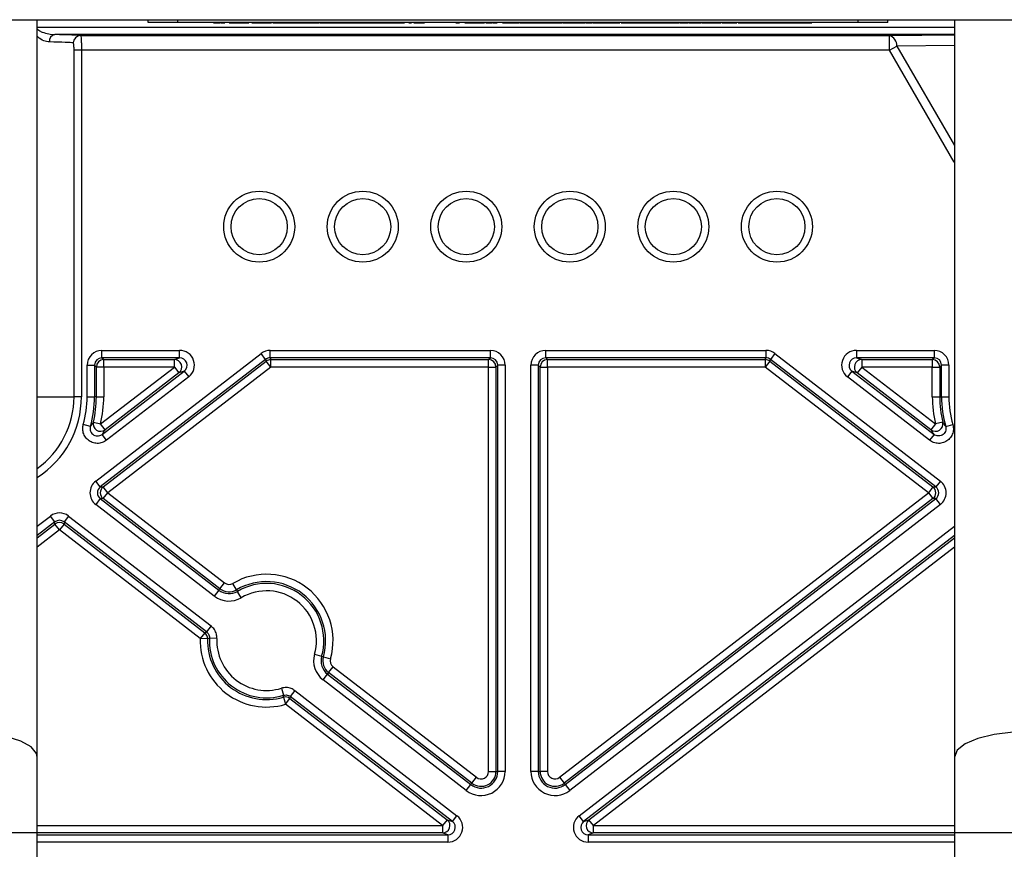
# Model space of a CAD drawing. Header units: millimetres. Extents: x 5 to 418, y 2 to 292.
# Tile 44 of 47: x 329 to 355, y 127 to 150. Entities that reach past the tile are written whole.
import ezdxf

# ---------------------------------------------------------------- set-up
doc = ezdxf.new("R2010")
doc.units = ezdxf.units.MM

msp = doc.modelspace()

# ---------------------------------------------------------------- linework, layer by layer
at = {"color": 7, "linetype": 'Continuous', "lineweight": 25}
for p, q in [((312.5637, 149.8215), (371.7637, 149.8215)), ((329.1637, 129.8736), (329.1637, 149.8215)), ((332.1637, 149.7415), (332.1637, 149.8215)), ((332.9637, 149.7415), (332.1637, 149.7415)), ((332.9637, 149.7415), (332.9637, 149.8215)), ((351.3637, 149.7415), (332.9637, 149.7415)), ((333.9278, 149.7375), (333.9278, 149.7415)), ((333.9278, 149.7375), (333.9598, 149.7375)), ((333.9598, 149.7375), (333.9598, 149.7415)), ((334.0278, 149.7375), (334.0278, 149.7415)), ((334.117, 149.7375), (334.117, 149.7415)), ((334.1329, 149.7375), (334.1329, 149.7415)), ((334.1329, 149.7375), (334.2355, 149.7375)), ((334.2355, 149.7375), (334.2355, 149.7415)), ((334.3483, 149.7375), (334.3483, 149.7415)), ((334.3483, 149.7375), (334.4509, 149.7375)), ((334.4509, 149.7375), (334.4509, 149.7415)), ((334.4816, 149.7375), (334.4816, 149.7415)), ((334.6903, 149.7375), (334.6903, 149.7415)), ((334.8816, 149.7375), (334.8816, 149.7415)), ((334.9637, 149.7375), (334.9637, 149.7415)), ((334.9642, 149.7375), (334.9642, 149.7415)), ((334.9669, 149.7375), (334.9669, 149.7415)), ((335.2214, 149.7375), (335.2214, 149.7415)), ((335.497, 149.7375), (335.497, 149.7415)), ((335.5369, 149.7375), (335.5369, 149.7415)), ((335.5369, 149.7375), (335.8446, 149.7375)), ((335.8446, 149.7375), (335.8446, 149.7415)), ((335.8446, 149.7375), (335.9574, 149.7375)), ((335.9574, 149.7375), (335.9574, 149.7415)), ((335.9574, 149.7375), (336.264, 149.7375)), ((336.264, 149.7375), (336.264, 149.7415)), ((336.264, 149.7375), (336.4892, 149.7375)), ((336.4892, 149.7375), (336.4892, 149.7415)), ((336.4892, 149.7375), (336.5739, 149.7375)), ((336.5739, 149.7375), (336.5739, 149.7415)), ((336.5739, 149.7375), (336.6114, 149.7375)), ((336.6114, 149.7375), (336.6114, 149.7415)), ((336.6114, 149.7375), (336.6435, 149.7375)), ((336.6435, 149.7375), (336.6435, 149.7415)), ((336.7114, 149.7375), (336.7114, 149.7415)), ((336.8007, 149.7375), (336.8007, 149.7415)), ((336.8165, 149.7375), (336.8165, 149.7415)), ((336.8165, 149.7375), (336.9191, 149.7375)), ((336.9191, 149.7375), (336.9191, 149.7415)), ((337.015, 149.7375), (337.015, 149.7415)), ((337.015, 149.7375), (337.0319, 149.7375)), ((337.0319, 149.7375), (337.0319, 149.7415)), ((337.0319, 149.7375), (337.1345, 149.7375)), ((337.1345, 149.7375), (337.1345, 149.7415)), ((337.1653, 149.7375), (337.1653, 149.7415)), ((337.3739, 149.7375), (337.3739, 149.7415)), ((337.555, 149.7375), (337.5688, 149.7375)), ((337.5653, 149.7375), (337.5653, 149.7415)), ((337.5688, 149.7375), (337.5688, 149.7415)), ((337.5688, 149.7375), (337.6714, 149.7375)), ((337.6473, 149.7375), (337.6473, 149.7415)), ((337.6714, 149.7375), (337.6999, 149.7375)), ((337.8907, 149.7375), (337.8907, 149.7415)), ((338.0303, 149.7375), (338.0473, 149.7375)), ((338.0473, 149.7375), (338.0473, 149.7415)), ((338.0473, 149.7375), (338.1499, 149.7375)), ((338.1499, 149.7375), (338.1499, 149.7415)), ((338.1499, 149.7375), (338.1693, 149.7375)), ((338.1693, 149.7375), (338.1693, 149.7415)), ((338.1693, 149.7375), (338.4566, 149.7375)), ((338.4566, 149.7375), (338.4566, 149.7415)), ((338.4566, 149.7375), (338.5739, 149.7375)), ((338.5739, 149.7375), (338.5739, 149.7415)), ((338.5806, 149.7375), (338.5806, 149.7415)), ((338.8371, 149.7375), (338.8371, 149.7415)), ((339.0157, 149.7375), (339.0157, 149.7415)), ((339.0935, 149.7375), (339.0935, 149.7415)), ((339.2098, 149.7375), (339.2098, 149.7415)), ((339.2098, 149.7375), (339.2799, 149.7375)), ((339.3499, 149.7375), (339.3499, 149.7415)), ((339.3499, 149.7375), (339.4524, 149.7375)), ((339.4524, 149.7375), (339.4524, 149.7415)), ((339.6371, 149.7375), (339.6371, 149.7415)), ((340.4781, 149.7375), (340.4781, 149.7415)), ((340.4781, 149.7375), (340.5806, 149.7375)), ((340.5806, 149.7375), (340.5806, 149.7415)), ((340.7242, 149.7375), (340.7242, 149.7415)), ((340.7247, 149.7375), (340.7247, 149.7415)), ((340.7274, 149.7375), (340.7274, 149.7415)), ((340.9819, 149.7375), (340.9819, 149.7415)), ((341.2576, 149.7375), (341.2576, 149.7415)), ((341.2883, 149.7375), (341.2883, 149.7415)), ((341.2883, 149.7375), (341.3204, 149.7375)), ((341.3204, 149.7375), (341.3204, 149.7415)), ((341.3883, 149.7375), (341.3883, 149.7415)), ((341.4776, 149.7375), (341.4776, 149.7415)), ((341.4935, 149.7375), (341.4935, 149.7415)), ((341.4935, 149.7375), (341.596, 149.7375)), ((341.596, 149.7375), (341.596, 149.7415)), ((341.7396, 149.7375), (341.7396, 149.7415)), ((341.7396, 149.7375), (341.8422, 149.7375)), ((341.8422, 149.7375), (341.8422, 149.7415)), ((342.0199, 149.7375), (342.0199, 149.7415)), ((342.2056, 149.7375), (342.2056, 149.7415)), ((342.2114, 149.7375), (342.2114, 149.7415)), ((342.2182, 149.7375), (342.3073, 149.7375)), ((342.3073, 149.7375), (342.3073, 149.7415)), ((342.3073, 149.7375), (342.338, 149.7375)), ((342.3242, 149.7375), (342.3242, 149.7415)), ((342.5532, 149.7375), (342.5532, 149.7415)), ((342.796, 149.7375), (342.796, 149.7415)), ((342.8781, 149.7375), (342.8781, 149.7415)), ((343.1071, 149.7375), (343.1071, 149.7415)), ((343.3097, 149.7375), (343.3598, 149.7375)), ((343.3499, 149.7375), (343.3499, 149.7415)), ((343.3739, 149.7375), (343.3739, 149.7415)), ((343.3739, 149.7375), (343.4305, 149.7375)), ((343.4319, 149.7375), (343.4319, 149.7415)), ((343.4324, 149.7375), (343.4324, 149.7415)), ((343.4351, 149.7375), (343.4351, 149.7415)), ((343.6896, 149.7375), (343.6896, 149.7415)), ((343.9653, 149.7375), (343.9653, 149.7415)), ((343.9893, 149.7375), (343.9893, 149.7415)), ((343.996, 149.7375), (343.996, 149.7415)), ((343.996, 149.7375), (344.0281, 149.7375)), ((344.0281, 149.7375), (344.0281, 149.7415)), ((344.096, 149.7375), (344.096, 149.7415)), ((344.1853, 149.7375), (344.1853, 149.7415)), ((344.2012, 149.7375), (344.2012, 149.7415)), ((344.2012, 149.7375), (344.3037, 149.7375)), ((344.3037, 149.7375), (344.3037, 149.7415)), ((344.4165, 149.7375), (344.4165, 149.7415)), ((344.6661, 149.7375), (344.6661, 149.7415)), ((344.8165, 149.7375), (344.8165, 149.7415)), ((344.8165, 149.7375), (344.9191, 149.7375)), ((344.9191, 149.7375), (344.9191, 149.7415)), ((345.0765, 149.7375), (345.0765, 149.7415)), ((345.1278, 149.7375), (345.1278, 149.7415)), ((345.2001, 149.7375), (345.2001, 149.7415)), ((345.3124, 149.7375), (345.3329, 149.7375)), ((345.3329, 149.7375), (345.3329, 149.7415)), ((345.3329, 149.7375), (345.4047, 149.7375)), ((345.3768, 149.7375), (345.3768, 149.7415)), ((345.4047, 149.7375), (345.415, 149.7375)), ((345.6393, 149.7375), (345.6393, 149.7415)), ((345.8691, 149.7375), (345.8691, 149.7415)), ((345.8794, 149.7375), (345.8794, 149.7415)), ((345.9858, 149.7375), (345.9858, 149.7415)), ((345.9858, 149.7375), (346.0883, 149.7375)), ((346.0883, 149.7375), (346.0883, 149.7415)), ((346.2055, 149.7375), (346.2055, 149.7415)), ((346.297, 149.7375), (346.338, 149.7375)), ((346.355, 149.7375), (346.355, 149.7415)), ((346.355, 149.7375), (346.4576, 149.7375)), ((346.4576, 149.7375), (346.4576, 149.7415)), ((346.5273, 149.7375), (346.5273, 149.7415)), ((346.5432, 149.7375), (346.5432, 149.7415)), ((346.5432, 149.7375), (346.6012, 149.7375)), ((346.6012, 149.7375), (346.6012, 149.7415)), ((346.6012, 149.7375), (346.7037, 149.7375)), ((346.7037, 149.7375), (346.7037, 149.7415)), ((346.7858, 149.7375), (346.7858, 149.7415)), ((346.858, 149.7375), (346.858, 149.7415)), ((346.8883, 149.7375), (346.8919, 149.7375)), ((346.9909, 149.7375), (346.9909, 149.7415)), ((346.9909, 149.7375), (347.0627, 149.7375)), ((347.0627, 149.7375), (347.0627, 149.7415)), ((347.0696, 149.7375), (347.0696, 149.7415)), ((347.0696, 149.7375), (347.1056, 149.7375)), ((347.1242, 149.7375), (347.1242, 149.7415)), ((347.1242, 149.7375), (347.2268, 149.7375)), ((347.2268, 149.7375), (347.2268, 149.7415)), ((347.2576, 149.7375), (347.2576, 149.7415)), ((347.4662, 149.7375), (347.4662, 149.7415)), ((347.6576, 149.7375), (347.6576, 149.7415)), ((347.6883, 149.7375), (347.6883, 149.7415)), ((347.6883, 149.7375), (347.7204, 149.7375)), ((347.7204, 149.7375), (347.7204, 149.7415)), ((347.7883, 149.7375), (347.7883, 149.7415)), ((347.8776, 149.7375), (347.8776, 149.7415)), ((347.8935, 149.7375), (347.8935, 149.7415)), ((347.8935, 149.7375), (347.996, 149.7375)), ((347.996, 149.7375), (347.996, 149.7415)), ((348.1089, 149.7375), (348.1089, 149.7415)), ((348.1093, 149.7375), (348.1093, 149.7415)), ((348.1121, 149.7375), (348.1121, 149.7415)), ((348.3665, 149.7375), (348.3665, 149.7415)), ((348.6422, 149.7375), (348.6422, 149.7415)), ((348.7242, 149.7375), (348.7242, 149.7415)), ((348.9738, 149.7375), (348.9738, 149.7415)), ((349.1242, 149.7375), (349.1242, 149.7415)), ((349.1242, 149.7375), (349.2268, 149.7375)), ((349.2268, 149.7375), (349.2268, 149.7415)), ((349.235, 149.7375), (349.235, 149.7415)), ((349.2509, 149.7375), (349.2509, 149.7415)), ((349.2509, 149.7375), (349.3534, 149.7375)), ((349.3499, 149.7375), (349.3499, 149.7415)), ((349.7294, 149.7375), (349.7294, 149.7415)), ((350.1089, 149.7375), (350.1089, 149.7415)), ((350.1124, 149.7375), (350.1124, 149.7415)), ((351.3637, 149.7415), (351.3637, 149.8215)), ((352.1637, 149.7415), (351.3637, 149.7415)), ((352.1637, 149.7415), (352.1637, 149.8215)), ((353.9637, 149.8215), (353.9637, 129.8736)), ((329.1637, 149.618), (353.9637, 149.618)), ((353.9637, 149.4181), (329.6331, 149.4181)), ((330.3333, 149.3934), (352.2092, 149.3934)), ((352.2092, 149.3934), (353.9637, 149.4121)), ((352.2092, 148.9935), (352.2092, 149.3934)), ((353.9637, 149.1248), (352.4079, 149.1082)), ((330.356, 148.9935), (330.1566, 148.9935)), ((330.1566, 139.6215), (330.1566, 148.9935)), ((330.356, 148.9935), (330.356, 139.6215)), ((352.2092, 148.9935), (330.356, 148.9935)), ((352.2092, 148.9935), (352.4079, 149.1082)), ((353.9588, 145.9631), (352.2092, 148.9935)), ((352.4079, 149.1082), (353.9637, 146.4135)), ((353.9588, 145.9631), (353.9637, 145.9637)), ((330.9112, 140.8739), (333.0128, 140.8739)), ((330.9112, 140.6739), (330.9112, 140.8739)), ((333.0128, 140.6739), (333.0128, 140.8739)), ((335.4595, 140.8739), (341.4161, 140.8739)), ((335.4595, 140.6739), (335.4595, 140.8739)), ((341.4161, 140.6739), (341.4161, 140.8739)), ((342.9112, 140.8739), (348.8678, 140.8739)), ((342.9112, 140.6739), (342.9112, 140.8739)), ((348.8678, 140.8739), (348.8678, 140.6739)), ((351.3145, 140.8739), (353.4161, 140.8739)), ((351.3145, 140.8739), (351.3145, 140.6739)), ((353.4161, 140.8739), (353.4161, 140.6739)), ((330.7427, 137.3381), (335.2152, 140.7905)), ((335.3374, 140.6322), (330.8649, 137.1798)), ((333.0128, 140.6739), (330.9112, 140.6739)), ((330.9112, 140.6739), (330.9602, 140.6249)), ((330.9602, 140.6249), (332.8691, 140.6249)), ((330.9602, 140.4249), (330.9602, 140.6249)), ((332.8691, 140.6249), (333.0128, 140.6739)), ((332.8691, 140.4249), (332.8691, 140.6249)), ((335.3374, 140.6322), (335.2152, 140.7905)), ((335.3541, 140.5832), (335.3374, 140.6322)), ((341.4161, 140.6739), (335.4595, 140.6739)), ((335.4595, 140.6739), (335.4763, 140.6249)), ((335.4763, 140.6249), (341.3671, 140.6249)), ((335.4763, 140.4249), (335.4763, 140.6249)), ((341.3671, 140.6249), (341.4161, 140.6739)), ((341.3671, 140.4249), (341.3671, 140.6249)), ((348.8678, 140.6739), (342.9112, 140.6739)), ((342.9112, 140.6739), (342.9602, 140.6249)), ((342.9602, 140.6249), (348.8511, 140.6249)), ((342.9602, 140.4249), (342.9602, 140.6249)), ((348.8511, 140.6249), (348.8678, 140.6739)), ((348.8511, 140.6249), (348.8511, 140.4249)), ((348.99, 140.6322), (348.9733, 140.5832)), ((349.1122, 140.7905), (348.99, 140.6322)), ((353.4625, 137.1798), (348.99, 140.6322)), ((349.1122, 140.7905), (353.5847, 137.3381)), ((353.4161, 140.6739), (351.3145, 140.6739)), ((351.3145, 140.6739), (351.4582, 140.6249)), ((351.4582, 140.6249), (353.3671, 140.6249)), ((351.4582, 140.6249), (351.4582, 140.4249)), ((353.3671, 140.6249), (353.4161, 140.6739)), ((353.3671, 140.6249), (353.3671, 140.4249)), ((330.5113, 139.6215), (330.5113, 140.4739)), ((330.5113, 140.4739), (330.7112, 140.4739)), ((330.7112, 140.4739), (330.7112, 139.6215)), ((330.7602, 140.4249), (330.7112, 140.4739)), ((330.7602, 139.6215), (330.7602, 140.4249)), ((330.9602, 140.4249), (330.7602, 140.4249)), ((330.8742, 138.885), (332.8691, 140.4249)), ((330.945, 137.1798), (335.3541, 140.5832)), ((330.9602, 140.4249), (330.9602, 139.6215)), ((332.8691, 140.4249), (330.9602, 140.4249)), ((335.4763, 140.4249), (331.0672, 137.0215)), ((332.8691, 140.4249), (332.9913, 140.2666)), ((335.4763, 140.4249), (335.3541, 140.5832)), ((341.3671, 140.4249), (335.4763, 140.4249)), ((341.3671, 140.4249), (341.5671, 140.4249)), ((341.3671, 129.4848), (341.3671, 140.4249)), ((341.6161, 140.4739), (341.5671, 140.4249)), ((341.5671, 140.4249), (341.5671, 129.4848)), ((341.8161, 140.4739), (341.6161, 140.4739)), ((341.6161, 129.4848), (341.6161, 140.4739)), ((341.8161, 140.4739), (341.8161, 129.4848)), ((342.5113, 129.4848), (342.5113, 140.4739)), ((342.7112, 140.4739), (342.5113, 140.4739)), ((342.7112, 140.4739), (342.7112, 129.4848)), ((342.7602, 140.4249), (342.7112, 140.4739)), ((342.7602, 129.4848), (342.7602, 140.4249)), ((342.7602, 140.4249), (342.9602, 140.4249)), ((342.9602, 140.4249), (342.9602, 129.4848)), ((348.8511, 140.4249), (342.9602, 140.4249)), ((348.9733, 140.5832), (348.8511, 140.4249)), ((353.2601, 137.0215), (348.8511, 140.4249)), ((348.9733, 140.5832), (353.3823, 137.1798)), ((351.4582, 140.4249), (351.336, 140.2666)), ((351.4582, 140.4249), (353.4531, 138.885)), ((353.3671, 140.4249), (351.4582, 140.4249)), ((353.3671, 140.4249), (353.5671, 140.4249)), ((353.3671, 139.6215), (353.3671, 140.4249)), ((353.6161, 140.4739), (353.5671, 140.4249)), ((353.5671, 140.4249), (353.5671, 139.6215)), ((353.8161, 140.4739), (353.6161, 140.4739)), ((353.6161, 139.6215), (353.6161, 140.4739)), ((353.8161, 140.4739), (353.8161, 139.6215)), ((330.9128, 138.6003), (333.135, 140.3156)), ((332.9913, 140.2666), (330.9964, 138.7267)), ((333.2572, 140.1574), (331.035, 138.442)), ((333.135, 140.3156), (332.9913, 140.2666)), ((333.135, 140.3156), (333.2572, 140.1574)), ((351.1924, 140.3156), (351.0702, 140.1574)), ((353.2923, 138.442), (351.0702, 140.1574)), ((351.1924, 140.3156), (353.4145, 138.6003)), ((351.336, 140.2666), (351.1924, 140.3156)), ((353.3309, 138.7267), (351.336, 140.2666)), ((329.1637, 139.6215), (330.1566, 139.6215)), ((330.356, 139.6215), (330.1566, 139.6215)), ((330.5113, 139.6215), (330.7112, 139.6215)), ((330.7602, 139.6215), (330.7112, 139.6215)), ((330.7602, 139.6215), (330.9602, 139.6215)), ((353.3671, 139.6215), (353.5671, 139.6215)), ((353.5671, 139.6215), (353.6161, 139.6215)), ((353.6161, 139.6215), (353.8161, 139.6215)), ((330.5983, 138.8134), (330.406, 138.8682)), ((330.6796, 138.9311), (330.8742, 138.885)), ((330.9964, 138.7267), (330.8742, 138.885)), ((353.4531, 138.885), (353.3309, 138.7267)), ((353.6477, 138.9311), (353.4531, 138.885)), ((353.729, 138.8134), (353.9213, 138.8682)), ((331.035, 138.442), (330.9128, 138.6003)), ((353.4145, 138.6003), (353.2923, 138.442)), ((330.8649, 137.1798), (330.7427, 137.3381)), ((330.8649, 137.1798), (330.945, 137.1798)), ((331.0672, 137.0215), (330.945, 137.1798)), ((353.3823, 137.1798), (353.2601, 137.0215)), ((353.3823, 137.1798), (353.4625, 137.1798)), ((353.5847, 137.3381), (353.4625, 137.1798)), ((330.8649, 136.8632), (330.7427, 136.7049)), ((330.8649, 136.8632), (334.0727, 134.3869)), ((330.945, 136.8632), (330.8649, 136.8632)), ((330.945, 136.8632), (331.0672, 137.0215)), ((334.1027, 134.4257), (330.945, 136.8632)), ((331.0672, 137.0215), (334.2248, 134.584)), ((343.288, 129.3237), (353.2601, 137.0215)), ((353.3823, 136.8632), (343.4102, 129.1654)), ((343.4401, 129.1266), (353.4625, 136.8632)), ((353.2601, 137.0215), (353.3823, 136.8632)), ((353.4625, 136.8632), (353.3823, 136.8632)), ((353.5847, 136.7049), (353.4625, 136.8632)), ((333.9505, 134.2286), (330.7427, 136.7049)), ((353.5847, 136.7049), (343.5623, 128.9683)), ((329.1637, 136.1192), (329.5193, 136.3937)), ((329.6415, 136.2354), (329.5193, 136.3937)), ((330.0081, 136.3937), (329.8859, 136.2354)), ((330.0081, 136.3937), (333.8624, 133.4185)), ((329.6415, 136.2354), (329.1637, 135.8666)), ((329.1637, 135.8047), (329.6415, 136.1735)), ((329.6415, 136.1735), (329.6415, 136.2354)), ((329.7637, 136.0152), (329.6415, 136.1735)), ((329.8859, 136.1735), (329.7637, 136.0152)), ((333.7402, 133.2602), (329.8859, 136.2354)), ((329.8859, 136.2354), (329.8859, 136.1735)), ((329.8859, 136.1735), (333.6902, 133.2368)), ((343.8156, 128.2856), (353.9637, 136.1192)), ((329.7637, 136.0152), (329.1637, 135.5521)), ((333.568, 133.0785), (329.7637, 136.0152)), ((353.9637, 135.8666), (343.9378, 128.1273)), ((344.0815, 128.1763), (353.9637, 135.8047)), ((353.9637, 135.5521), (344.2037, 128.018)), ((334.1027, 134.4257), (334.2248, 134.584)), ((334.5538, 134.3974), (334.4524, 134.5697)), ((334.0727, 134.3869), (333.9505, 134.2286)), ((334.0727, 134.3869), (334.1027, 134.4257)), ((334.5538, 134.3974), (334.5787, 134.3552)), ((334.6801, 134.1828), (334.5787, 134.3552)), ((333.8624, 133.4185), (333.7402, 133.2602)), ((333.6902, 133.2368), (333.568, 133.0785)), ((333.6902, 133.2368), (333.7402, 133.2602)), ((333.7679, 133.0722), (333.568, 133.0785)), ((334.0175, 133.0835), (333.8177, 133.0927)), ((336.6603, 132.6543), (336.8527, 132.5998)), ((336.8527, 132.5998), (336.8998, 132.5864)), ((336.8998, 132.5864), (337.0922, 132.532)), ((336.8893, 131.9601), (337.0115, 132.1184)), ((337.0415, 132.1572), (337.0115, 132.1184)), ((337.0115, 132.1184), (340.8872, 129.1266)), ((337.0415, 132.1572), (337.1637, 132.3155)), ((340.9172, 129.1654), (337.0415, 132.1572)), ((337.1637, 132.3155), (341.0393, 129.3237)), ((340.765, 128.9683), (336.8893, 131.9601)), ((335.7645, 131.7349), (335.824, 131.544)), ((336.1279, 131.6696), (336.0057, 131.5113)), ((336.1279, 131.6696), (340.5117, 128.2856)), ((335.8168, 131.4906), (335.8736, 131.2988)), ((335.8736, 131.2988), (335.9958, 131.4571)), ((340.1237, 128.018), (335.8736, 131.2988)), ((336.0057, 131.5113), (335.9958, 131.4571)), ((335.9958, 131.4571), (340.2459, 128.1763)), ((340.3895, 128.1273), (336.0057, 131.5113)), ((329.1637, 127.8215), (329.1637, 129.8736)), ((353.9637, 129.8736), (353.9637, 127.8215)), ((341.3671, 129.4848), (341.5671, 129.4848)), ((341.5671, 129.4848), (341.6161, 129.4848)), ((341.8161, 129.4848), (341.6161, 129.4848)), ((342.7112, 129.4848), (342.5113, 129.4848)), ((342.7112, 129.4848), (342.7602, 129.4848)), ((342.9602, 129.4848), (342.7602, 129.4848)), ((340.8872, 129.1266), (340.9172, 129.1654)), ((340.9172, 129.1654), (341.0393, 129.3237)), ((343.288, 129.3237), (343.4102, 129.1654)), ((343.4102, 129.1654), (343.4401, 129.1266)), ((340.765, 128.9683), (340.8872, 129.1266)), ((343.4401, 129.1266), (343.5623, 128.9683)), ((340.2459, 128.1763), (340.1237, 128.018)), ((340.2459, 128.1763), (340.3895, 128.1273)), ((340.3895, 128.1273), (340.5117, 128.2856)), ((343.9378, 128.1273), (343.8156, 128.2856)), ((343.9378, 128.1273), (344.0815, 128.1763)), ((344.2037, 128.018), (344.0815, 128.1763)), ((329.1637, 127.8215), (325.1637, 127.8215)), ((329.1637, 128.018), (340.1237, 128.018)), ((329.1637, 109.8215), (329.1637, 127.8215)), ((340.1237, 127.8181), (329.1637, 127.8181)), ((340.1237, 128.018), (340.1237, 127.8181)), ((340.2673, 127.7691), (340.1237, 127.8181)), ((344.2037, 127.8181), (344.06, 127.7691)), ((344.2037, 127.8181), (344.2037, 128.018)), ((344.2037, 128.018), (353.9637, 128.018)), ((353.9637, 127.8181), (344.2037, 127.8181)), ((353.9637, 127.8215), (353.9637, 109.8215)), ((357.9637, 127.8215), (353.9637, 127.8215)), ((329.1637, 127.7691), (340.2673, 127.7691)), ((340.2673, 127.5691), (329.1637, 127.5691)), ((340.2673, 127.7691), (340.2673, 127.5691)), ((344.06, 127.7691), (344.06, 127.5691)), ((344.06, 127.7691), (353.9637, 127.7691)), ((353.9637, 127.5691), (344.06, 127.5691))]:
    msp.add_line(p, q, dxfattribs=at)
at = {"color": 7, "linetype": 'Continuous', "lineweight": 25, "flags": 128}
for points in [[(329.1637, 129.8736), (329.145, 129.9667), (328.9981, 130.1461), (328.7151, 130.3053), (328.317, 130.4324), (327.8334, 130.5181), (327.3002, 130.556), (326.7568, 130.5433), (326.2435, 130.481), (325.7986, 130.3735), (325.4548, 130.229), (325.2378, 130.0582), (325.1637, 129.8736)], [(357.9637, 129.8736), (357.945, 129.9667), (357.7981, 130.1461), (357.5151, 130.3053), (357.117, 130.4324), (356.6334, 130.5181), (356.1002, 130.556), (355.5568, 130.5433), (355.0435, 130.481), (354.5986, 130.3735), (354.2548, 130.229), (354.0378, 130.0582), (353.9637, 129.8736)]]:
    msp.add_lwpolyline(points, dxfattribs=at)
at = {"color": 7, "linetype": 'Continuous', "lineweight": 25}
for centre, radius in [((335.1637, 144.2215), 0.96), ((337.9637, 144.2215), 0.96), ((340.7637, 144.2215), 0.96), ((343.5637, 144.2215), 0.96), ((346.3637, 144.2215), 0.96), ((349.1637, 144.2215), 0.96), ((335.1637, 144.2215), 0.76), ((337.9637, 144.2215), 0.76), ((340.7637, 144.2215), 0.76), ((343.5637, 144.2215), 0.76), ((346.3637, 144.2215), 0.76), ((349.1637, 144.2215), 0.76)]:
    msp.add_circle(centre, radius, dxfattribs=at)
for centre, radius, start, end in [((329.6697, 149.24), 0.1817, 101.61622, 186.94197), ((330.335, 149.194), 0.1994, 90.51304, 180.15236), ((352.1138, 149.1152), 0.2942, 358.64512, 71.07859), ((330.9603, 140.4249), 0.2, 90.02044, 179.97956), ((332.8688, 140.4248), 0.2001, 307.76048, 89.90514), ((335.4763, 140.4249), 0.2, 90.00609, 127.65953), ((341.3671, 140.4249), 0.2, 0.02044, 89.97956), ((342.9603, 140.4249), 0.2, 90.02044, 179.97956), ((348.8511, 140.4249), 0.2, 52.34047, 89.99391), ((351.4585, 140.4248), 0.2001, 90.09486, 232.23952), ((353.3671, 140.4249), 0.2, 0.02044, 89.97956), ((327.7637, 139.6215), 2.3929, 305.80771, 0), ((327.7637, 139.6215), 2.5923, 302.68784, 0), ((327.7637, 139.6215), 2.7476, 344.08839, 0), ((327.7637, 139.6215), 2.9476, 344.08839, 0), ((327.7637, 139.6215), 2.9966, 346.67923, 0), ((327.7637, 139.6215), 3.1965, 346.67923, 0), ((356.5637, 139.6215), 3.1965, 180, 193.32077), ((356.5637, 139.6215), 2.9966, 180, 193.32077), ((356.5637, 139.6215), 2.9476, 180, 195.91161), ((356.5637, 139.6215), 2.7476, 180, 195.91161), ((330.8744, 138.8853), 0.2001, 166.76852, 307.57633), ((353.453, 138.8853), 0.2001, 232.42367, 13.23148), ((331.0674, 137.0215), 0.2, 127.69415, 232.30585), ((353.26, 137.0215), 0.2, 307.69415, 52.30585), ((329.7637, 136.0151), 0.2, 52.34932, 127.65068), ((335.3637, 133.0215), 1.7965, 344.18787, 120.48089), ((334.3492, 134.7451), 0.2035, 232.33438, 300.48089), ((335.3637, 133.0215), 1.5966, 344.18787, 120.48089), ((335.3637, 133.0215), 1.5476, 344.18787, 120.48089), ((334.3492, 134.7451), 0.6524, 232.33438, 300.48089), ((334.3492, 134.7451), 0.4524, 232.33438, 300.48089), ((334.3492, 134.7451), 0.4034, 232.33438, 300.48089), ((335.3637, 133.0215), 1.3476, 344.18787, 120.48089), ((333.568, 133.0785), 0.2, 358.18981, 52.325), ((335.3637, 133.0215), 1.7965, 178.18043, 286.48833), ((335.3637, 133.0215), 1.5966, 178.18043, 286.48833), ((336.0755, 127.5329), 6.0008, 112.10132, 112.61577), ((335.3637, 133.0215), 1.5476, 177.36339, 287.30537), ((335.3637, 133.0215), 1.3476, 177.36339, 287.30537), ((337.288, 132.4765), 0.6524, 164.18787, 232.33438), ((337.288, 132.4765), 0.4524, 164.18787, 232.33438), ((337.288, 132.4765), 0.4034, 164.18787, 232.33438), ((337.288, 132.4765), 0.2035, 164.18787, 232.33438), ((329.8602, 132.322), 6.0144, 352.05357, 352.56686), ((335.8736, 131.2988), 0.2, 52.34376, 106.47895), ((341.1637, 129.4848), 0.6524, 232.33438, 0), ((341.1637, 129.4848), 0.4524, 232.33438, 0), ((341.1637, 129.4848), 0.4034, 232.33438, 0), ((341.1637, 129.4848), 0.2035, 232.33438, 0), ((343.1637, 129.4848), 0.6524, 180, 307.66562), ((343.1637, 129.4848), 0.4524, 180, 307.66562), ((343.1637, 129.4848), 0.4034, 180, 307.66562), ((343.1637, 129.4848), 0.2035, 180, 307.66562), ((340.1234, 128.0181), 0.2001, 270.09486, 52.23952), ((344.204, 128.0181), 0.2001, 127.76048, 269.90514)]:
    msp.add_arc(centre, radius, start, end, dxfattribs=at)
for centre, major_axis, ratio, start_param, end_param in [((327.7637, 149.3865), (2.6, 0), 0.0174551, 0.1531011, 0.7684097), ((327.7637, 149.1865), (2.4, 0), 0.0189097, 0.1531011, 0.7684097), ((330.9113, 140.4738), (-0.2829, 0.2829), 0.9996955, 5.4979394, 7.0684312), ((333.0124, 140.4738), (0.3791, 0.1293), 0.9985413, 5.0415298, 7.5248408), ((335.4596, 140.4738), (0.1291, -0.3787), 0.99983, 2.81295, 3.4702353), ((341.416, 140.4738), (0.2829, 0.2829), 0.9996955, 5.4979394, 7.0684312), ((342.9113, 140.4738), (0.2829, -0.2829), 0.9996955, 2.3563468, 3.9268385), ((348.8678, 140.4738), (0.1291, 0.3787), 0.99983, 5.9545427, 6.6118279), ((351.3149, 140.4738), (0.3791, -0.1293), 0.9985413, 1.8999371, 4.3832482), ((353.416, 140.4738), (-0.2829, -0.2829), 0.9996955, 2.3563468, 3.9268385), ((330.9113, 140.4738), (-0.1416, 0.1416), 0.999087, 5.4979394, 7.0684312), ((333.0124, 140.4738), (0.1901, 0.0648), 0.9956387, 5.0415298, 7.5248408), ((335.4596, 140.4738), (-0.0646, 0.1894), 0.9994901, 5.9545427, 6.6118279), ((341.416, 140.4738), (0.1416, 0.1416), 0.999087, 5.4979394, 7.0684312), ((342.9113, 140.4738), (-0.1416, 0.1416), 0.999087, 5.4979394, 7.0684312), ((348.8678, 140.4738), (0.0646, 0.1894), 0.9994901, 5.9545427, 6.6118279), ((351.3149, 140.4738), (0.1901, -0.0648), 0.9956387, 1.8999371, 4.3832482), ((353.416, 140.4738), (0.1416, 0.1416), 0.999087, 5.4979394, 7.0684312), ((330.9872, 137.0215), (-0.4002, 0), 0.9995923, 5.3699754, 7.1963953), ((330.9872, 137.0215), (0.2002, 0), 0.9987779, 2.2283827, 4.0548026), ((353.3401, 137.0215), (0.2002, 0), 0.9987779, 5.3699754, 7.1963953), ((353.3401, 137.0215), (0.4002, 0), 0.9995923, 5.3699754, 7.1963953), ((329.7637, 136.077), (0, 0.4001), 0.999757, 5.6259138, 6.9404568), ((329.7637, 136.077), (0, 0.2001), 0.9992713, 5.6259138, 6.9404568), ((340.267, 127.9691), (-0.3791, 0.1293), 0.9985413, 1.8999371, 4.3832482), ((340.267, 127.9691), (0.1901, -0.0648), 0.9956387, 5.0415298, 7.5248408), ((344.0604, 127.9691), (-0.3791, -0.1293), 0.9985413, 5.0415298, 7.5248408), ((344.0604, 127.9691), (0.1901, 0.0648), 0.9956387, 1.8999371, 4.3832482)]:
    msp.add_ellipse(centre, major_axis=major_axis, ratio=ratio, start_param=start_param, end_param=end_param, dxfattribs=at)
for points, knots in [([(333.9598, 149.7375), (333.9715, 149.7375), (333.9924, 149.7375), (334.017, 149.7375), (334.0278, 149.7375)], [0, 0, 0, 0, 0.5601157, 1, 1, 1, 1]), ([(334.0278, 149.7375), (334.0393, 149.7375), (334.0624, 149.7375), (334.0889, 149.7375), (334.0966, 149.7375), (334.0993, 149.7375)], [0, 0, 0, 0, 0.395242, 0.7909078, 1, 1, 1, 1]), ([(334.117, 149.7375), (334.1222, 149.7375), (334.1315, 149.7375), (334.1325, 149.7375), (334.1329, 149.7375)], [0, 0, 0, 0, 0.5598877, 1, 1, 1, 1]), ([(334.4509, 149.7375), (334.459, 149.7375), (334.4735, 149.7375), (334.4792, 149.7375), (334.4816, 149.7375)], [0, 0, 0, 0, 0.5596973, 1, 1, 1, 1]), ([(334.4816, 149.7375), (334.5166, 149.7375), (334.5791, 149.7375), (334.6563, 149.7375), (334.6903, 149.7375)], [0, 0, 0, 0, 0.5599714, 1, 1, 1, 1]), ([(334.6903, 149.7375), (334.717, 149.7375), (334.7704, 149.7375), (334.8368, 149.7375), (334.8761, 149.7375), (334.8798, 149.7375), (334.8816, 149.7375)], [0, 0, 0, 0, 0.2808155, 0.5596902, 0.7796958, 1, 1, 1, 1]), ([(334.9669, 149.7375), (334.9784, 149.7375), (335.0014, 149.7375), (335.091, 149.7375), (335.1719, 149.7375), (335.2214, 149.7375)], [0, 0, 0, 0, 0.28061317, 0.56083289, 1, 1, 1, 1]), ([(335.2214, 149.7375), (335.2646, 149.7375), (335.3509, 149.7375), (335.4474, 149.7375), (335.4917, 149.7375), (335.4952, 149.7375), (335.497, 149.7375)], [0, 0, 0, 0, 0.2799521, 0.5586609, 0.7789943, 1, 1, 1, 1]), ([(336.6435, 149.7375), (336.6552, 149.7375), (336.6761, 149.7375), (336.7006, 149.7375), (336.7114, 149.7375)], [0, 0, 0, 0, 0.5601157, 1, 1, 1, 1]), ([(336.7114, 149.7375), (336.7229, 149.7375), (336.746, 149.7375), (336.7725, 149.7375), (336.7803, 149.7375), (336.783, 149.7375)], [0, 0, 0, 0, 0.395242, 0.7909078, 1, 1, 1, 1]), ([(336.7483, 149.7375), (336.7494, 149.7375), (336.7517, 149.7375), (336.766, 149.7375), (336.783, 149.7375), (336.7835, 149.7375)], [0, 0, 0, 0, 0.4953193, 0.9859437, 1, 1, 1, 1]), ([(336.8007, 149.7375), (336.8059, 149.7375), (336.8152, 149.7375), (336.8161, 149.7375), (336.8165, 149.7375)], [0, 0, 0, 0, 0.5598877, 1, 1, 1, 1]), ([(336.9191, 149.7375), (336.9262, 149.7375), (336.958, 149.7375), (337.0113, 149.7375), (337.0136, 149.7375), (337.015, 149.7375)], [0, 0, 0, 0, 0.0993358, 0.4485856, 1, 1, 1, 1]), ([(337.1345, 149.7375), (337.1426, 149.7375), (337.1572, 149.7375), (337.1628, 149.7375), (337.1653, 149.7375)], [0, 0, 0, 0, 0.5596973, 1, 1, 1, 1]), ([(337.1653, 149.7375), (337.2003, 149.7375), (337.2628, 149.7375), (337.3399, 149.7375), (337.3739, 149.7375)], [0, 0, 0, 0, 0.5599714, 1, 1, 1, 1]), ([(337.3739, 149.7375), (337.4007, 149.7375), (337.454, 149.7375), (337.5204, 149.7375), (337.5598, 149.7375), (337.5634, 149.7375), (337.5653, 149.7375)], [0, 0, 0, 0, 0.28081545, 0.55969018, 0.7796958, 1, 1, 1, 1]), ([(337.6473, 149.7375), (337.6494, 149.7375), (337.6537, 149.7375), (337.7083, 149.7375), (337.7931, 149.7375), (337.8582, 149.7375), (337.8907, 149.7375)], [0, 0, 0, 0, 0.2809584, 0.5603519, 0.7803823, 1, 1, 1, 1]), ([(337.8907, 149.7375), (337.9089, 149.7375), (337.9452, 149.7375), (338.0041, 149.7375), (338.0309, 149.7375), (338.0473, 149.7375)], [0, 0, 0, 0, 0.2803833, 0.56056065, 1, 1, 1, 1]), ([(338.5806, 149.7375), (338.5838, 149.7375), (338.5877, 149.7375), (338.6554, 149.7375), (338.7054, 149.7375), (338.7692, 149.7375), (338.8144, 149.7375), (338.8371, 149.7375)], [0, 0, 0, 0, 0.4991147, 0.6244582, 0.7495538, 0.8746582, 1, 1, 1, 1]), ([(338.8371, 149.7375), (338.8755, 149.7375), (338.9443, 149.7375), (338.9939, 149.7375), (339.0157, 149.7375)], [0, 0, 0, 0, 0.5597157, 1, 1, 1, 1]), ([(339.0157, 149.7375), (339.043, 149.7375), (339.0919, 149.7375), (339.093, 149.7375), (339.0935, 149.7375)], [0, 0, 0, 0, 0.5579733, 1, 1, 1, 1]), ([(339.4524, 149.7375), (339.4841, 149.7375), (339.5408, 149.7375), (339.6076, 149.7375), (339.6371, 149.7375)], [0, 0, 0, 0, 0.5596859, 1, 1, 1, 1]), ([(340.7274, 149.7375), (340.739, 149.7375), (340.762, 149.7375), (340.8515, 149.7375), (340.9325, 149.7375), (340.9819, 149.7375)], [0, 0, 0, 0, 0.2806132, 0.5608329, 1, 1, 1, 1]), ([(340.9819, 149.7375), (341.0252, 149.7375), (341.1115, 149.7375), (341.208, 149.7375), (341.2523, 149.7375), (341.2558, 149.7375), (341.2576, 149.7375)], [0, 0, 0, 0, 0.2799521, 0.5586609, 0.7789943, 1, 1, 1, 1]), ([(341.3204, 149.7375), (341.3321, 149.7375), (341.353, 149.7375), (341.3775, 149.7375), (341.3883, 149.7375)], [0, 0, 0, 0, 0.5601157, 1, 1, 1, 1]), ([(341.3883, 149.7375), (341.3999, 149.7375), (341.423, 149.7375), (341.4494, 149.7375), (341.4572, 149.7375), (341.4599, 149.7375)], [0, 0, 0, 0, 0.395242, 0.7909078, 1, 1, 1, 1]), ([(341.4776, 149.7375), (341.4828, 149.7375), (341.4921, 149.7375), (341.4931, 149.7375), (341.4935, 149.7375)], [0, 0, 0, 0, 0.5598877, 1, 1, 1, 1]), ([(341.8422, 149.7375), (341.8678, 149.7375), (341.9137, 149.7375), (341.9874, 149.7375), (342.0199, 149.7375)], [0, 0, 0, 0, 0.5594657, 1, 1, 1, 1]), ([(342.0199, 149.7375), (342.0438, 149.7375), (342.0915, 149.7375), (342.1525, 149.7375), (342.1917, 149.7375), (342.201, 149.7375), (342.2056, 149.7375)], [0, 0, 0, 0, 0.2802863, 0.5601857, 0.7796074, 1, 1, 1, 1]), ([(342.3242, 149.7375), (342.3292, 149.7375), (342.3391, 149.7375), (342.4249, 149.7375), (342.5046, 149.7375), (342.5532, 149.7375)], [0, 0, 0, 0, 0.279926, 0.5600378, 1, 1, 1, 1]), ([(342.5532, 149.7375), (342.5857, 149.7375), (342.6502, 149.7375), (342.7331, 149.7375), (342.7794, 149.7375), (342.7905, 149.7375), (342.796, 149.7375)], [0, 0, 0, 0, 0.2807392, 0.5592969, 0.7793109, 1, 1, 1, 1]), ([(342.7085, 149.7375), (342.7535, 149.7375), (342.8176, 149.7375), (342.8625, 149.7375), (342.8759, 149.7375)], [0, 0, 0, 0, 0.7017672, 1, 1, 1, 1]), ([(342.8781, 149.7375), (342.883, 149.7375), (342.8929, 149.7375), (342.9787, 149.7375), (343.0584, 149.7375), (343.1071, 149.7375)], [0, 0, 0, 0, 0.279926, 0.5600378, 1, 1, 1, 1]), ([(343.1071, 149.7375), (343.1395, 149.7375), (343.2041, 149.7375), (343.2869, 149.7375), (343.3332, 149.7375), (343.3443, 149.7375), (343.3499, 149.7375)], [0, 0, 0, 0, 0.2807392, 0.5592969, 0.7793109, 1, 1, 1, 1]), ([(343.4351, 149.7375), (343.4467, 149.7375), (343.4697, 149.7375), (343.5592, 149.7375), (343.6402, 149.7375), (343.6896, 149.7375)], [0, 0, 0, 0, 0.2806132, 0.5608329, 1, 1, 1, 1]), ([(343.6896, 149.7375), (343.7329, 149.7375), (343.8192, 149.7375), (343.9157, 149.7375), (343.96, 149.7375), (343.9635, 149.7375), (343.9653, 149.7375)], [0, 0, 0, 0, 0.2799521, 0.5586609, 0.7789943, 1, 1, 1, 1]), ([(343.913, 149.7375), (343.9287, 149.7375), (343.9522, 149.7375), (343.9719, 149.7375), (343.9784, 149.7375)], [0, 0, 0, 0, 0.66721043, 1, 1, 1, 1]), ([(344.0281, 149.7375), (344.0398, 149.7375), (344.0607, 149.7375), (344.0852, 149.7375), (344.096, 149.7375)], [0, 0, 0, 0, 0.5601157, 1, 1, 1, 1]), ([(344.096, 149.7375), (344.1076, 149.7375), (344.1306, 149.7375), (344.1571, 149.7375), (344.1649, 149.7375), (344.1676, 149.7375)], [0, 0, 0, 0, 0.39524203, 0.7909078, 1, 1, 1, 1]), ([(344.1853, 149.7375), (344.1905, 149.7375), (344.1998, 149.7375), (344.2007, 149.7375), (344.2012, 149.7375)], [0, 0, 0, 0, 0.5598877, 1, 1, 1, 1]), ([(344.2802, 149.7375), (344.3203, 149.7375), (344.4007, 149.7375), (344.4945, 149.7375), (344.5051, 149.7375), (344.5108, 149.7375)], [0, 0, 0, 0, 0.3171727, 0.63510722, 1, 1, 1, 1]), ([(344.3288, 149.7375), (344.3535, 149.7375), (344.402, 149.7375), (344.4443, 149.7375), (344.4555, 149.7375), (344.4611, 149.7375)], [0, 0, 0, 0, 0.3431597, 0.6710767, 1, 1, 1, 1]), ([(344.4165, 149.7375), (344.4195, 149.7375), (344.4255, 149.7375), (344.4807, 149.7375), (344.5689, 149.7375), (344.6337, 149.7375), (344.6661, 149.7375)], [0, 0, 0, 0, 0.2807503, 0.5602778, 0.7801608, 1, 1, 1, 1]), ([(344.5464, 149.7375), (344.557, 149.7375), (344.5738, 149.7375), (344.6141, 149.7375), (344.6289, 149.7375)], [0, 0, 0, 0, 0.6331576, 1, 1, 1, 1]), ([(344.6661, 149.7375), (344.6828, 149.7375), (344.7163, 149.7375), (344.7712, 149.7375), (344.7994, 149.7375), (344.8165, 149.7375)], [0, 0, 0, 0, 0.2803784, 0.5605766, 1, 1, 1, 1]), ([(344.9521, 149.7375), (344.9786, 149.7375), (345.0334, 149.7375), (345.0707, 149.7375), (345.0746, 149.7375), (345.0765, 149.7375)], [0, 0, 0, 0, 0.3177227, 0.6583417, 1, 1, 1, 1]), ([(345.0457, 149.7375), (345.0459, 149.7375), (345.0462, 149.7375), (345.0673, 149.7375), (345.1063, 149.7375), (345.1302, 149.7375), (345.138, 149.7375)], [0, 0, 0, 0, 0.3180229, 0.63201, 0.8801715, 1, 1, 1, 1]), ([(345.1278, 149.7375), (345.1412, 149.7375), (345.165, 149.7375), (345.1894, 149.7375), (345.2001, 149.7375)], [0, 0, 0, 0, 0.5600783, 1, 1, 1, 1]), ([(345.2001, 149.7375), (345.2162, 149.7375), (345.2484, 149.7375), (345.2946, 149.7375), (345.3389, 149.7375), (345.3354, 149.7375), (345.3329, 149.7375)], [0, 0, 0, 0, 0.1874327, 0.3738211, 0.5594622, 1, 1, 1, 1]), ([(345.3768, 149.7375), (345.3767, 149.7375), (345.3766, 149.7375), (345.4309, 149.7375), (345.5354, 149.7375), (345.6046, 149.7375), (345.6393, 149.7375)], [0, 0, 0, 0, 0.2819396, 0.5588842, 0.7789428, 1, 1, 1, 1]), ([(345.6393, 149.7375), (345.6706, 149.7375), (345.733, 149.7375), (345.815, 149.7375), (345.8652, 149.7375), (345.8678, 149.7375), (345.8691, 149.7375)], [0, 0, 0, 0, 0.2809988, 0.5607872, 0.7798426, 1, 1, 1, 1]), ([(345.7771, 149.7375), (345.7887, 149.7375), (345.8118, 149.7375), (345.8879, 149.7375), (345.9525, 149.7375), (345.9858, 149.7375)], [0, 0, 0, 0, 0.3269316, 0.6534047, 1, 1, 1, 1]), ([(346.0883, 149.7375), (346.0885, 149.7375), (346.0888, 149.7375), (346.1098, 149.7375), (346.1567, 149.7375), (346.1892, 149.7375), (346.2055, 149.7375)], [0, 0, 0, 0, 0.2816799, 0.5597852, 0.7795872, 1, 1, 1, 1]), ([(346.2055, 149.7375), (346.2226, 149.7375), (346.2569, 149.7375), (346.3034, 149.7375), (346.3524, 149.7375), (346.3539, 149.7375), (346.355, 149.7375)], [0, 0, 0, 0, 0.18727275, 0.37436152, 0.56054005, 1, 1, 1, 1]), ([(346.4576, 149.7375), (346.4625, 149.7375), (346.4788, 149.7375), (346.4991, 149.7375), (346.5069, 149.7375), (346.5096, 149.7375)], [0, 0, 0, 0, 0.2180136, 0.7296319, 1, 1, 1, 1]), ([(346.5273, 149.7375), (346.5325, 149.7375), (346.5418, 149.7375), (346.5427, 149.7375), (346.5432, 149.7375)], [0, 0, 0, 0, 0.5598877, 1, 1, 1, 1]), ([(346.7037, 149.7375), (346.7192, 149.7375), (346.7354, 149.7375), (346.7625, 149.7375), (346.7637, 149.7375)], [0, 0, 0, 0, 0.95773918, 1, 1, 1, 1]), ([(346.7858, 149.7375), (346.7991, 149.7375), (346.823, 149.7375), (346.8474, 149.7375), (346.858, 149.7375)], [0, 0, 0, 0, 0.5600783, 1, 1, 1, 1]), ([(346.858, 149.7375), (346.8742, 149.7375), (346.9064, 149.7375), (346.9526, 149.7375), (346.9969, 149.7375), (346.9934, 149.7375), (346.9909, 149.7375)], [0, 0, 0, 0, 0.1874327, 0.3738211, 0.5594622, 1, 1, 1, 1]), ([(347.2268, 149.7375), (347.2349, 149.7375), (347.2495, 149.7375), (347.2551, 149.7375), (347.2576, 149.7375)], [0, 0, 0, 0, 0.5596973, 1, 1, 1, 1]), ([(347.2576, 149.7375), (347.2926, 149.7375), (347.3551, 149.7375), (347.4323, 149.7375), (347.4662, 149.7375)], [0, 0, 0, 0, 0.5599714, 1, 1, 1, 1]), ([(347.4662, 149.7375), (347.493, 149.7375), (347.5463, 149.7375), (347.6127, 149.7375), (347.6521, 149.7375), (347.6557, 149.7375), (347.6576, 149.7375)], [0, 0, 0, 0, 0.28081545, 0.55969018, 0.7796958, 1, 1, 1, 1]), ([(347.7204, 149.7375), (347.7321, 149.7375), (347.753, 149.7375), (347.7775, 149.7375), (347.7883, 149.7375)], [0, 0, 0, 0, 0.5601157, 1, 1, 1, 1]), ([(347.7883, 149.7375), (347.7999, 149.7375), (347.823, 149.7375), (347.8494, 149.7375), (347.8572, 149.7375), (347.8599, 149.7375)], [0, 0, 0, 0, 0.395242, 0.7909078, 1, 1, 1, 1]), ([(347.8776, 149.7375), (347.8828, 149.7375), (347.8921, 149.7375), (347.8931, 149.7375), (347.8935, 149.7375)], [0, 0, 0, 0, 0.5598877, 1, 1, 1, 1]), ([(347.996, 149.7375), (348.0028, 149.7375), (348.0249, 149.7375), (348.0597, 149.7375), (348.0839, 149.7375)], [0, 0, 0, 0, 0.3043968, 1, 1, 1, 1]), ([(348.1121, 149.7375), (348.1236, 149.7375), (348.1466, 149.7375), (348.2361, 149.7375), (348.3171, 149.7375), (348.3665, 149.7375)], [0, 0, 0, 0, 0.28061317, 0.56083289, 1, 1, 1, 1]), ([(348.3665, 149.7375), (348.4098, 149.7375), (348.4961, 149.7375), (348.5926, 149.7375), (348.6369, 149.7375), (348.6404, 149.7375), (348.6422, 149.7375)], [0, 0, 0, 0, 0.2799521, 0.5586609, 0.7789943, 1, 1, 1, 1]), ([(348.4848, 149.7375), (348.4963, 149.7375), (348.5194, 149.7375), (348.6089, 149.7375), (348.6899, 149.7375), (348.7393, 149.7375)], [0, 0, 0, 0, 0.2806132, 0.5608329, 1, 1, 1, 1]), ([(348.7242, 149.7375), (348.7272, 149.7375), (348.7332, 149.7375), (348.7884, 149.7375), (348.8766, 149.7375), (348.9414, 149.7375), (348.9738, 149.7375)], [0, 0, 0, 0, 0.2807503, 0.5602778, 0.7801608, 1, 1, 1, 1]), ([(348.9738, 149.7375), (348.9905, 149.7375), (349.024, 149.7375), (349.0789, 149.7375), (349.1071, 149.7375), (349.1242, 149.7375)], [0, 0, 0, 0, 0.2803784, 0.5605766, 1, 1, 1, 1]), ([(349.0778, 149.7375), (349.0893, 149.7375), (349.1021, 149.7375), (349.1173, 149.7375), (349.1189, 149.7375)], [0, 0, 0, 0, 0.8927409, 1, 1, 1, 1]), ([(349.235, 149.7375), (349.2402, 149.7375), (349.2495, 149.7375), (349.2504, 149.7375), (349.2509, 149.7375)], [0, 0, 0, 0, 0.5598877, 1, 1, 1, 1]), ([(349.3499, 149.7375), (349.3549, 149.7375), (349.365, 149.7375), (349.4582, 149.7375), (349.5915, 149.7375), (349.6834, 149.7375), (349.7294, 149.7375)], [0, 0, 0, 0, 0.280353, 0.5595023, 0.7796353, 1, 1, 1, 1]), ([(349.7294, 149.7375), (349.7872, 149.7375), (349.9027, 149.7375), (350.0306, 149.7375), (350.097, 149.7375), (350.1049, 149.7375), (350.1089, 149.7375)], [0, 0, 0, 0, 0.2796, 0.5587653, 0.7793103, 1, 1, 1, 1]), ([(329.1637, 149.577), (329.1756, 149.5633), (329.2116, 149.522), (329.32, 149.4735), (329.466, 149.4291), (329.5792, 149.4216), (329.6331, 149.4181)], [0, 0, 0, 0, 0.1018828, 0.3064791, 0.669812, 1, 1, 1, 1]), ([(330.3333, 149.3934), (330.3354, 149.3912), (330.3408, 149.3854), (330.3475, 149.3378), (330.3526, 149.2475), (330.3555, 149.128), (330.3558, 149.0383), (330.356, 148.9935)], [0, 0, 0, 0, 0.1360196, 0.3517721, 0.5676198, 0.7837433, 1, 1, 1, 1]), ([(329.4893, 149.2181), (329.4403, 149.2261), (329.3363, 149.2432), (329.2175, 149.3053), (329.1679, 149.3656), (329.1637, 149.3708)], [0, 0, 0, 0, 0.4491671, 0.9524635, 1, 1, 1, 1]), ([(330.1566, 148.9935), (330.1564, 149.0159), (330.1561, 149.0602), (330.1535, 149.1198), (330.1488, 149.1652), (330.1425, 149.1894), (330.1375, 149.1923), (330.1356, 149.1935)], [0, 0, 0, 0, 0.2236711, 0.443879, 0.6586384, 0.8686933, 1, 1, 1, 1]), ([(331.035, 138.442), (330.9966, 138.418), (330.9199, 138.3699), (330.7828, 138.3513), (330.6486, 138.3761), (330.5301, 138.4447), (330.441, 138.5485), (330.3917, 138.6757), (330.3867, 138.7871), (330.4015, 138.8494), (330.406, 138.8682)], [0, 0, 0, 0, 0.13479602, 0.26959777, 0.40425421, 0.5387211, 0.67308967, 0.80749398, 0.94205223, 1, 1, 1, 1]), ([(330.5983, 138.8134), (330.5961, 138.804), (330.5886, 138.7727), (330.591, 138.717), (330.6156, 138.6533), (330.6601, 138.6013), (330.7194, 138.567), (330.7866, 138.5546), (330.8552, 138.5641), (330.8936, 138.5882), (330.9128, 138.6003)], [0, 0, 0, 0, 0.0580759, 0.1928051, 0.3271736, 0.4613482, 0.5955808, 0.7300988, 0.8649522, 1, 1, 1, 1]), ([(330.5983, 138.8134), (330.6119, 138.8327), (330.64, 138.8727), (330.6661, 138.9112), (330.6796, 138.9311)], [0, 0, 0, 0, 0.4831545, 1, 1, 1, 1]), ([(330.9964, 138.7267), (330.9825, 138.7053), (330.9557, 138.664), (330.9268, 138.621), (330.9128, 138.6003)], [0, 0, 0, 0, 0.5168423, 1, 1, 1, 1]), ([(353.9213, 138.8682), (353.9294, 138.8237), (353.9456, 138.7346), (353.9121, 138.6004), (353.8393, 138.4849), (353.7317, 138.4003), (353.6022, 138.356), (353.4658, 138.3574), (353.3606, 138.3939), (353.3081, 138.4309), (353.2923, 138.442)], [0, 0, 0, 0, 0.1347961, 0.2695979, 0.4042542, 0.5387211, 0.6730896, 0.807494, 0.9420523, 1, 1, 1, 1]), ([(353.4145, 138.6003), (353.4006, 138.621), (353.3716, 138.664), (353.3448, 138.7053), (353.3309, 138.7267)], [0, 0, 0, 0, 0.4831577, 1, 1, 1, 1]), ([(353.729, 138.8134), (353.7331, 138.7911), (353.7413, 138.7465), (353.7246, 138.6792), (353.6883, 138.6214), (353.6344, 138.5791), (353.5697, 138.557), (353.5014, 138.5578), (353.4487, 138.5762), (353.4224, 138.5947), (353.4145, 138.6003)], [0, 0, 0, 0, 0.135048, 0.2699014, 0.4044193, 0.5386518, 0.6728265, 0.8071951, 0.9419242, 1, 1, 1, 1]), ([(353.6477, 138.9311), (353.6612, 138.9112), (353.6874, 138.8727), (353.7155, 138.8327), (353.729, 138.8134)], [0, 0, 0, 0, 0.5168455, 1, 1, 1, 1]), ([(334.0175, 133.0835), (334.016, 133.1214), (334.0127, 133.2043), (333.9606, 133.3256), (333.8951, 133.3875), (333.8624, 133.4185)], [0, 0, 0, 0, 0.2970135, 0.6485071, 1, 1, 1, 1]), ([(333.7402, 133.2602), (333.7565, 133.2447), (333.7893, 133.2137), (333.8154, 133.1531), (333.817, 133.1116), (333.8177, 133.0927)], [0, 0, 0, 0, 0.3514986, 0.702979, 1, 1, 1, 1]), ([(336.1279, 131.6696), (336.096, 131.6902), (336.0262, 131.735), (335.897, 131.762), (335.8087, 131.7439), (335.7645, 131.7349)], [0, 0, 0, 0, 0.2970135, 0.6485071, 1, 1, 1, 1]), ([(335.824, 131.544), (335.8461, 131.5485), (335.8903, 131.5575), (335.9549, 131.5441), (335.9897, 131.5216), (336.0057, 131.5113)], [0, 0, 0, 0, 0.3514986, 0.702979, 1, 1, 1, 1])]:
    msp.add_open_spline(points, degree=3, knots=knots, dxfattribs=at)

doc.saveas('drawing.dxf')
